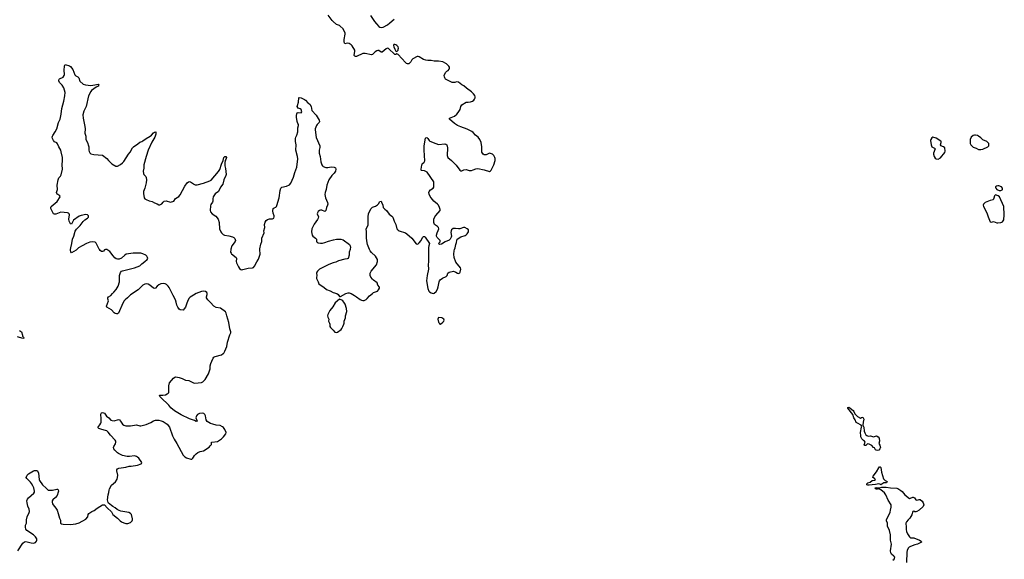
# Model space of a CAD drawing. Header units: inches. Extents: x 2057758 to 2159670, y 827298 to 1016821.
# Tile 49 of 90: x 2106733 to 2125253, y 924168 to 934323. Entities that reach past the tile are written whole.
import ezdxf

# ---------------------------------------------------------------- set-up
doc = ezdxf.new("R2010")
doc.units = ezdxf.units.IN
doc.header["$MEASUREMENT"] = 0
for name, color, linetype in [('C1902', 7, 'Continuous'), ('C1903', 7, 'Continuous'), ('C1912', 7, 'Continuous'), ('C1913', 7, 'Continuous'), ('C1922', 7, 'Continuous'), ('C1923', 7, 'Continuous')]:
    doc.layers.add(name, color=color, linetype=linetype)

msp = doc.modelspace()

# ---------------------------------------------------------------- linework, layer by layer
at = {"layer": 'C1902', "color": 6, "elevation": 500}
for points in [[(2107806, 930000), (2107793, 929987), (2107710, 929935), (2107696, 929956), (2107688, 929988), (2107689, 930000)], [(2108348, 930000), (2108330, 929989), (2108310, 929969), (2108290, 929959), (2108270, 929963), (2108250, 929979), (2108234, 930000)], [(2110000, 929140), (2109939, 929101), (2109920, 929080), (2109899, 929041), (2109868, 928972), (2109850, 928915), (2109830, 928880), (2109810, 928858), (2109750, 928864), (2109730, 928876), (2109707, 928910), (2109690, 928950), (2109678, 929010), (2109663, 929050), (2109618, 929130), (2109545, 929285), (2109529, 929309), (2109497, 929337), (2109470, 929352), (2109430, 929359), (2109390, 929350), (2109350, 929331), (2109322, 929310), (2109290, 929270), (2109270, 929264), (2109250, 929273), (2109179, 929330), (2109150, 929346), (2109110, 929351), (2109090, 929345), (2109050, 929324), (2108960, 929240), (2108816, 929144), (2108764, 929090), (2108716, 929050), (2108697, 929030), (2108673, 928990), (2108590, 928802), (2108571, 928789), (2108554, 928786), (2108530, 928792), (2108510, 928805), (2108461, 928861), (2108373, 928910), (2108367, 928930), (2108405, 929030), (2108389, 929070), (2108390, 929090), (2108406, 929110), (2108446, 929134), (2108478, 929170), (2108507, 929193), (2108550, 929248), (2108587, 929310), (2108608, 929388), (2108611, 929510), (2108630, 929564), (2108650, 929588), (2108670, 929598), (2108890, 929653), (2108995, 929690), (2109032, 929730), (2109090, 929770), (2109134, 929810), (2109141, 929830), (2109137, 929850), (2109125, 929870), (2109103, 929890), (2109050, 929919), (2109010, 929927), (2108870, 929930), (2108736, 929910), (2108710, 929894), (2108646, 929834), (2108604, 929816), (2108570, 929814), (2108550, 929821), (2108523, 929843), (2108490, 929879), (2108430, 929960), (2108372, 930000)], [(2106730, 928474), (2106770, 928450), (2106784, 928384), (2106789, 928369), (2106804, 928350), (2106810, 928330), (2106790, 928322), (2106690, 928353)], [(2110000, 926785), (2109930, 926810), (2109770, 926884), (2109645, 926965), (2109579, 927019), (2109537, 927070), (2109386, 927210), (2109368, 927230), (2109363, 927250), (2109370, 927254), (2109423, 927257), (2109474, 927266), (2109510, 927279), (2109527, 927293), (2109536, 927310), (2109539, 927430), (2109551, 927490), (2109625, 927575), (2109650, 927594), (2109670, 927600), (2109731, 927592), (2109790, 927569), (2109850, 927537), (2109912, 927530), (2109990, 927493), (2110000, 927491)], [(2106696, 924330), (2106792, 924470), (2106821, 924499), (2106850, 924504), (2106950, 924477), (2106990, 924473), (2107030, 924486), (2107050, 924510), (2107055, 924530), (2107054, 924554), (2107030, 924592), (2106990, 924630), (2106870, 924710), (2106850, 924733), (2106840, 924770), (2106843, 924810), (2106860, 924850), (2106864, 924910), (2106877, 924970), (2106913, 925050), (2106917, 925070), (2106914, 925110), (2106889, 925170), (2106872, 925230), (2106870, 925270), (2106880, 925300), (2106896, 925324), (2107000, 925410), (2107010, 925430), (2107013, 925450), (2107000, 925510), (2106983, 925550), (2106956, 925596), (2106939, 925619), (2106865, 925690), (2106855, 925710), (2106873, 925750), (2106902, 925778), (2106990, 925836), (2107010, 925841), (2107050, 925837), (2107070, 925831), (2107084, 925790), (2107099, 925670), (2107105, 925650), (2107161, 925570), (2107230, 925504), (2107270, 925472), (2107290, 925467), (2107350, 925471), (2107430, 925491), (2107449, 925489), (2107458, 925478), (2107461, 925450), (2107458, 925430), (2107436, 925370), (2107409, 925331), (2107359, 925290), (2107346, 925270), (2107342, 925242), (2107349, 925210), (2107360, 925190), (2107412, 925130), (2107437, 925090), (2107459, 925030), (2107483, 924943), (2107503, 924903), (2107504, 924850), (2107518, 924838), (2107549, 924829), (2107690, 924820), (2107787, 924833), (2107850, 924853), (2107975, 924925), (2108012, 924970), (2108020, 925010), (2108032, 925030), (2108090, 925068), (2108135, 925085), (2108190, 925131), (2108290, 925191), (2108331, 925190), (2108377, 925137), (2108461, 925061), (2108487, 925010), (2108570, 924940), (2108622, 924890), (2108650, 924870), (2108690, 924852), (2108730, 924841), (2108770, 924840), (2108820, 924860), (2108850, 924894), (2108856, 924910), (2108856, 924930), (2108839, 925010), (2108819, 925030), (2108787, 925047), (2108636, 925076), (2108606, 925086), (2108567, 925107), (2108530, 925137), (2108483, 925163), (2108403, 925223), (2108395, 925235), (2108386, 925290), (2108397, 925383), (2108410, 925427), (2108414, 925466), (2108424, 925496), (2108459, 925561), (2108534, 925626), (2108564, 925676), (2108575, 925710), (2108578, 925750), (2108560, 925830), (2108562, 925850), (2108573, 925870), (2108598, 925882), (2108730, 925905), (2108790, 925922), (2108830, 925922), (2108950, 925937), (2109016, 925964), (2109024, 925970), (2109029, 925990), (2108974, 926070), (2108950, 926093), (2108930, 926105), (2108890, 926116), (2108796, 926104), (2108756, 926104), (2108670, 926122), (2108590, 926156), (2108572, 926170), (2108523, 926223), (2108505, 926250), (2108498, 926270), (2108501, 926290), (2108536, 926344), (2108544, 926370), (2108542, 926390), (2108530, 926410), (2108442, 926502), (2108398, 926558), (2108370, 926584), (2108350, 926594), (2108277, 926610), (2108221, 926630), (2108205, 926650), (2108242, 926698), (2108259, 926730), (2108264, 926750), (2108268, 926810), (2108262, 926898), (2108270, 926923), (2108290, 926928), (2108310, 926926), (2108330, 926917), (2108364, 926864), (2108408, 926830), (2108449, 926789), (2108470, 926779), (2108510, 926774), (2108590, 926798), (2108610, 926790), (2108630, 926768), (2108666, 926710), (2108690, 926693), (2108730, 926680), (2108819, 926681), (2108930, 926700), (2108990, 926680), (2109010, 926680), (2109115, 926705), (2109198, 926742), (2109250, 926773), (2109290, 926785), (2109350, 926784), (2109394, 926774), (2109430, 926759), (2109508, 926708), (2109552, 926652), (2109609, 926490), (2109636, 926430), (2109692, 926350), (2109808, 926128), (2109838, 926098), (2109870, 926078), (2109950, 926051), (2109970, 926054), (2109989, 926070), (2110000, 926087)]]:
    msp.add_lwpolyline(points, dxfattribs=at)
at = {"layer": 'C1903', "color": 6, "elevation": 500}
for points in [[(2107689, 930000), (2107693, 930030), (2107714, 930110), (2107727, 930190), (2107751, 930250), (2107778, 930342), (2107800, 930380), (2107870, 930450), (2107930, 930528), (2107961, 930559), (2108010, 930588), (2108030, 930607), (2108029, 930630), (2108008, 930650), (2107975, 930655), (2107890, 930637), (2107850, 930623), (2107748, 930552), (2107710, 930475), (2107690, 930482), (2107666, 930530), (2107660, 930570), (2107670, 930650), (2107663, 930670), (2107650, 930683), (2107630, 930689), (2107510, 930698), (2107410, 930665), (2107385, 930665), (2107370, 930670), (2107317, 930770), (2107316, 930790), (2107325, 930810), (2107440, 930900), (2107493, 930990), (2107491, 931011), (2107450, 931030), (2107440, 931040), (2107427, 931070), (2107429, 931090), (2107447, 931130), (2107438, 931210), (2107454, 931310), (2107470, 931345), (2107500, 931380), (2107514, 931406), (2107541, 931510), (2107533, 931590), (2107539, 931670), (2107536, 931730), (2107516, 931836), (2107506, 931866), (2107468, 931930), (2107445, 931985), (2107430, 932005), (2107390, 932025), (2107368, 932048), (2107350, 932090), (2107346, 932110), (2107348, 932130), (2107355, 932145), (2107401, 932210), (2107430, 932267), (2107466, 932390), (2107495, 932450), (2107514, 932546), (2107526, 932650), (2107564, 932790), (2107583, 932890), (2107588, 932950), (2107563, 933043), (2107532, 933092), (2107481, 933141), (2107470, 933170), (2107470, 933190), (2107476, 933204), (2107484, 933210), (2107550, 933241), (2107569, 933270), (2107573, 933293), (2107569, 933371), (2107573, 933447), (2107590, 933482), (2107670, 933456), (2107690, 933439), (2107730, 933386), (2107770, 933286), (2107788, 933268), (2107830, 933248), (2107848, 933230), (2107867, 933167), (2107930, 933111), (2107970, 933097), (2108070, 933087), (2108146, 933094), (2108210, 933110), (2108220, 933090), (2108210, 933070), (2108170, 933050), (2108087, 932990), (2108071, 932970), (2108027, 932893), (2107981, 932690), (2107941, 932599), (2107923, 932530), (2107927, 932467), (2107961, 932310), (2107965, 932270), (2107959, 932190), (2107975, 932130), (2107980, 932070), (2108011, 932010), (2108030, 931952), (2108035, 931930), (2108033, 931870), (2108040, 931840), (2108050, 931818), (2108070, 931801), (2108128, 931788), (2108290, 931774), (2108370, 931711), (2108401, 931670), (2108466, 931610), (2108544, 931564), (2108570, 931567), (2108630, 931597), (2108670, 931631), (2108690, 931653), (2108782, 931790), (2108813, 931827), (2108858, 931910), (2108874, 931930), (2108955, 931985), (2108990, 932018), (2109030, 932030), (2109050, 932042), (2109113, 932087), (2109189, 932130), (2109213, 932147), (2109250, 932191), (2109270, 932207), (2109291, 932211), (2109292, 932170), (2109277, 932110), (2109221, 932019), (2109150, 931866), (2109110, 931750), (2109070, 931590), (2109071, 931530), (2109057, 931470), (2109062, 931430), (2109068, 931410), (2109103, 931370), (2109110, 931356), (2109117, 931310), (2109115, 931250), (2109088, 931150), (2109065, 931090), (2109062, 931050), (2109074, 930970), (2109090, 930951), (2109110, 930937), (2109170, 930913), (2109222, 930902), (2109270, 930875), (2109318, 930858), (2109350, 930838), (2109370, 930839), (2109410, 930858), (2109429, 930891), (2109452, 930908), (2109490, 930911), (2109570, 930891), (2109630, 930905), (2109665, 930955), (2109724, 930996), (2109750, 931024), (2109839, 931190), (2109885, 931255), (2109907, 931273), (2109930, 931276), (2109943, 931270), (2110000, 931231)], [(2108234, 930000), (2108230, 930006), (2108170, 930117), (2108150, 930135), (2108110, 930145), (2108050, 930134), (2107990, 930110), (2107910, 930070), (2107837, 930030), (2107806, 930000)], [(2108372, 930000), (2108370, 930001), (2108350, 930001), (2108348, 930000)]]:
    msp.add_lwpolyline(points, dxfattribs=at)
at = {"layer": 'C1912', "color": 6, "elevation": 500}
for points in [[(2110706, 930000), (2110701, 929950), (2110708, 929930), (2110719, 929919), (2110804, 929850), (2110809, 929830), (2110805, 929770), (2110810, 929746), (2110850, 929672), (2110870, 929642), (2110890, 929624), (2110910, 929617), (2110930, 929620), (2111029, 929649), (2111110, 929652), (2111130, 929660), (2111150, 929687), (2111191, 929769), (2111222, 929818), (2111251, 929889), (2111254, 929910), (2111252, 930000)], [(2112947, 930000), (2112932, 929950), (2112932, 929890), (2112909, 929831), (2112890, 929821), (2112850, 929819), (2112730, 929782), (2112682, 929758), (2112630, 929745), (2112550, 929713), (2112375, 929625), (2112337, 929590), (2112324, 929570), (2112318, 929550), (2112322, 929510), (2112313, 929470), (2112313, 929450), (2112348, 929390), (2112351, 929370), (2112361, 929350), (2112401, 929321), (2112456, 929290), (2112507, 929247), (2112570, 929223), (2112630, 929188), (2112696, 929170), (2112721, 929150), (2112750, 929112), (2112770, 929112), (2112870, 929173), (2112910, 929182), (2112930, 929181), (2112971, 929171), (2113030, 929131), (2113071, 929110), (2113139, 929059), (2113164, 929044), (2113190, 929036), (2113210, 929039), (2113250, 929059), (2113270, 929075), (2113314, 929126), (2113370, 929173), (2113390, 929187), (2113463, 929217), (2113484, 929236), (2113501, 929270), (2113504, 929290), (2113469, 929330), (2113459, 929370), (2113390, 929418), (2113370, 929437), (2113339, 929479), (2113326, 929510), (2113325, 929550), (2113342, 929590), (2113446, 929710), (2113462, 929770), (2113461, 929810), (2113425, 929870), (2113350, 929943), (2113328, 929970), (2113315, 930000)], [(2114425, 930000), (2114423, 929770), (2114417, 929710), (2114420, 929630), (2114395, 929510), (2114385, 929410), (2114410, 929266), (2114430, 929215), (2114441, 929201), (2114470, 929180), (2114510, 929173), (2114530, 929176), (2114570, 929205), (2114595, 929250), (2114607, 929293), (2114621, 929390), (2114630, 929411), (2114644, 929430), (2114683, 929457), (2114754, 929490), (2114773, 929510), (2114787, 929550), (2114809, 929570), (2114890, 929588), (2114934, 929574), (2114970, 929551), (2114990, 929547), (2115010, 929558), (2115019, 929570), (2115029, 929630), (2115024, 929650), (2114937, 929757), (2114906, 929850), (2114897, 929910), (2114903, 929970), (2114913, 930000)], [(2110000, 927491), (2110025, 927485), (2110150, 927497), (2110179, 927510), (2110225, 927550), (2110283, 927657), (2110313, 927750), (2110318, 927810), (2110326, 927850), (2110350, 927895), (2110370, 927952), (2110387, 927973), (2110410, 927985), (2110530, 928018), (2110562, 928038), (2110575, 928050), (2110595, 928085), (2110630, 928170), (2110643, 928257), (2110683, 928390), (2110703, 928430), (2110707, 928450), (2110687, 928507), (2110667, 928627), (2110632, 928752), (2110618, 928798), (2110603, 928823), (2110510, 928893), (2110430, 928906), (2110386, 928930), (2110321, 929001), (2110270, 929050), (2110257, 929070), (2110250, 929090), (2110249, 929109), (2110260, 929150), (2110262, 929170), (2110256, 929190), (2110230, 929207), (2110191, 929211), (2110150, 929208), (2110050, 929172), (2110000, 929140)], [(2110000, 926087), (2110021, 926119), (2110050, 926150), (2110084, 926176), (2110126, 926194), (2110191, 926209), (2110299, 926281), (2110319, 926301), (2110338, 926330), (2110343, 926370), (2110347, 926373), (2110453, 926387), (2110530, 926434), (2110567, 926470), (2110612, 926530), (2110614, 926554), (2110592, 926610), (2110566, 926646), (2110550, 926661), (2110503, 926683), (2110430, 926691), (2110368, 926708), (2110325, 926725), (2110261, 926761), (2110241, 926790), (2110230, 926870), (2110216, 926896), (2110197, 926910), (2110170, 926919), (2110118, 926910), (2110079, 926890), (2110056, 926870), (2110045, 926830), (2110070, 926769), (2110050, 926764), (2110019, 926779), (2110000, 926785)]]:
    msp.add_lwpolyline(points, dxfattribs=at)
for points in [[(2112750, 929062), (2112666, 928994), (2112622, 928918), (2112568, 928850), (2112527, 928773), (2112520, 928750), (2112527, 928727), (2112548, 928690), (2112543, 928650), (2112562, 928610), (2112568, 928590), (2112567, 928550), (2112579, 928530), (2112630, 928483), (2112664, 928444), (2112690, 928438), (2112710, 928443), (2112779, 928490), (2112794, 928510), (2112809, 928550), (2112833, 928590), (2112839, 928610), (2112838, 928650), (2112864, 928710), (2112862, 928750), (2112887, 928830), (2112882, 928890), (2112853, 928970), (2112829, 929010), (2112810, 929029), (2112790, 929045)], [(2114610, 928716), (2114599, 928690), (2114610, 928632), (2114621, 928621), (2114630, 928602), (2114650, 928591), (2114695, 928630), (2114709, 928650), (2114715, 928670), (2114709, 928690), (2114675, 928710)]]:
    msp.add_lwpolyline(points, close=True, dxfattribs=at)
at = {"layer": 'C1913', "color": 6, "elevation": 500}
for points in [[(2114913, 930000), (2114923, 930030), (2114934, 930090), (2114951, 930129), (2114955, 930170), (2114963, 930190), (2115030, 930236), (2115110, 930262), (2115130, 930274), (2115150, 930293), (2115173, 930330), (2115178, 930350), (2115173, 930370), (2115150, 930390), (2115109, 930411), (2115078, 930410), (2115010, 930386), (2114990, 930384), (2114930, 930396), (2114889, 930391), (2114857, 930370), (2114846, 930350), (2114844, 930316), (2114857, 930250), (2114852, 930228), (2114830, 930191), (2114810, 930175), (2114737, 930143), (2114670, 930099), (2114630, 930090), (2114608, 930110), (2114640, 930140), (2114645, 930150), (2114643, 930170), (2114585, 930225), (2114574, 930250), (2114571, 930270), (2114585, 930310), (2114607, 930353), (2114615, 930390), (2114608, 930410), (2114590, 930430), (2114536, 930470), (2114526, 930506), (2114526, 930566), (2114541, 930610), (2114561, 930639), (2114642, 930730), (2114644, 930750), (2114631, 930790), (2114610, 930835), (2114594, 930854), (2114522, 930910), (2114470, 930970), (2114453, 930993), (2114438, 931038), (2114432, 931070), (2114436, 931090), (2114462, 931118), (2114508, 931150), (2114521, 931170), (2114525, 931250), (2114520, 931270), (2114396, 931456), (2114350, 931480), (2114290, 931484), (2114283, 931490), (2114282, 931510), (2114296, 931584), (2114306, 931610), (2114341, 931639), (2114354, 931666), (2114340, 931870), (2114344, 931950), (2114368, 932092), (2114370, 932098), (2114390, 932108), (2114412, 932090), (2114437, 932050), (2114450, 932038), (2114558, 931990), (2114610, 931973), (2114730, 931984), (2114750, 931980), (2114767, 931970), (2114782, 931910), (2114775, 931770), (2114777, 931750), (2114787, 931730), (2114855, 931675), (2114945, 931585), (2115010, 931493), (2115030, 931480), (2115050, 931481), (2115090, 931498), (2115130, 931503), (2115190, 931487), (2115230, 931487), (2115265, 931495), (2115310, 931514), (2115350, 931521), (2115470, 931499), (2115570, 931467), (2115590, 931476), (2115604, 931490), (2115649, 931590), (2115674, 931670), (2115676, 931710), (2115672, 931730), (2115650, 931769), (2115628, 931790), (2115571, 931809), (2115510, 931779), (2115470, 931781), (2115450, 931795), (2115428, 931830), (2115425, 931870), (2115428, 931928), (2115411, 932010), (2115386, 932070), (2115358, 932110), (2115308, 932148), (2115262, 932202), (2115239, 932219), (2115150, 932264), (2115030, 932305), (2114970, 932334), (2114913, 932370), (2114819, 932450), (2114817, 932470), (2114910, 932510), (2114954, 932546), (2114983, 932577), (2115018, 932630), (2115030, 932690), (2115050, 932718), (2115130, 932768), (2115170, 932768), (2115210, 932776), (2115250, 932792), (2115276, 932810), (2115291, 932830), (2115300, 932850), (2115303, 932870), (2115295, 932895), (2115270, 932930), (2115230, 932967), (2115135, 933035), (2115090, 933081), (2115050, 933098), (2114990, 933149), (2114950, 933155), (2114917, 933143), (2114870, 933143), (2114790, 933176), (2114744, 933204), (2114728, 933228), (2114721, 933250), (2114720, 933270), (2114725, 933290), (2114750, 933335), (2114770, 933355), (2114792, 933368), (2114810, 933390), (2114818, 933410), (2114818, 933430), (2114806, 933450), (2114761, 933490), (2114690, 933530), (2114610, 933541), (2114530, 933544), (2114472, 933552), (2114410, 933552), (2114370, 933558), (2114331, 933571), (2114250, 933625), (2114230, 933633), (2114210, 933633), (2114130, 933587), (2114112, 933568), (2114090, 933530), (2114073, 933510), (2114050, 933495), (2114030, 933492), (2114010, 933501), (2113990, 933518), (2113850, 933668), (2113830, 933681), (2113810, 933669), (2113790, 933670), (2113770, 933684), (2113690, 933763), (2113670, 933778), (2113650, 933785), (2113625, 933775), (2113590, 933740), (2113550, 933710), (2113530, 933710), (2113490, 933740), (2113470, 933742), (2113450, 933736), (2113422, 933718), (2113370, 933665), (2113350, 933661), (2113230, 933686), (2113190, 933688), (2113070, 933632), (2113050, 933630), (2113036, 933636), (2113027, 933650), (2113036, 933730), (2113035, 933750), (2112989, 933830), (2112969, 933850), (2112930, 933872), (2112890, 933880), (2112850, 933869), (2112842, 933882), (2112836, 933910), (2112836, 933950), (2112857, 934050), (2112857, 934070), (2112819, 934150), (2112764, 934204), (2112750, 934214), (2112710, 934223), (2112690, 934233), (2112630, 934287), (2112608, 934310), (2112535, 934410)], [(2113330, 934400), (2113407, 934287), (2113444, 934244), (2113490, 934197), (2113510, 934183), (2113530, 934178), (2113570, 934185), (2113651, 934229), (2113698, 934262), (2113778, 934330)], [(2111252, 930000), (2111251, 930010), (2111270, 930098), (2111290, 930150), (2111290, 930211), (2111330, 930310), (2111328, 930350), (2111344, 930410), (2111337, 930470), (2111349, 930511), (2111370, 930543), (2111397, 930563), (2111430, 930574), (2111490, 930578), (2111513, 930590), (2111520, 930610), (2111518, 930630), (2111503, 930683), (2111497, 930723), (2111503, 930770), (2111518, 930782), (2111550, 930795), (2111563, 930810), (2111571, 930829), (2111611, 930969), (2111631, 931109), (2111645, 931155), (2111666, 931174), (2111750, 931193), (2111810, 931216), (2111833, 931247), (2111882, 931358), (2111908, 931450), (2111945, 931550), (2111963, 931703), (2111959, 931750), (2111927, 931870), (2111933, 931967), (2111924, 932030), (2111922, 932090), (2111925, 932110), (2111945, 932150), (2111965, 932210), (2111964, 932290), (2111978, 932330), (2111975, 932350), (2111964, 932370), (2111952, 932410), (2111938, 932490), (2111938, 932522), (2111946, 932554), (2111955, 932570), (2111970, 932577), (2112028, 932572), (2112039, 932590), (2112029, 932630), (2112010, 932646), (2111990, 932649), (2111970, 932660), (2111954, 932690), (2111956, 932710), (2111975, 932770), (2111982, 932850), (2111990, 932858), (2112029, 932851), (2112090, 932824), (2112110, 932810), (2112150, 932756), (2112190, 932735), (2112216, 932690), (2112230, 932612), (2112310, 932523), (2112368, 932430), (2112374, 932410), (2112367, 932390), (2112328, 932352), (2112315, 932330), (2112292, 932270), (2112292, 932248), (2112310, 932104), (2112377, 931950), (2112380, 931920), (2112369, 931870), (2112366, 931810), (2112388, 931748), (2112399, 931650), (2112414, 931590), (2112428, 931570), (2112441, 931561), (2112490, 931543), (2112530, 931543), (2112592, 931552), (2112648, 931548), (2112672, 931532), (2112682, 931510), (2112675, 931470), (2112650, 931436), (2112607, 931390), (2112549, 931310), (2112513, 931207), (2112499, 931130), (2112478, 931070), (2112473, 931030), (2112484, 930970), (2112521, 930881), (2112529, 930850), (2112524, 930830), (2112502, 930790), (2112491, 930730), (2112470, 930713), (2112417, 930737), (2112390, 930738), (2112370, 930730), (2112350, 930714), (2112334, 930690), (2112331, 930670), (2112354, 930610), (2112350, 930590), (2112338, 930562), (2112270, 930477), (2112228, 930390), (2112224, 930330), (2112235, 930270), (2112250, 930248), (2112299, 930210), (2112316, 930190), (2112317, 930150), (2112330, 930135), (2112346, 930126), (2112390, 930115), (2112430, 930117), (2112470, 930127), (2112544, 930156), (2112638, 930182), (2112690, 930190), (2112773, 930193), (2112817, 930177), (2112934, 930090), (2112948, 930070), (2112953, 930033), (2112950, 930010), (2112947, 930000)], [(2110000, 931231), (2110010, 931225), (2110037, 931217), (2110070, 931217), (2110190, 931245), (2110310, 931288), (2110336, 931304), (2110475, 931465), (2110496, 931504), (2110530, 931607), (2110560, 931670), (2110570, 931727), (2110590, 931748), (2110613, 931750), (2110622, 931730), (2110610, 931693), (2110596, 931670), (2110592, 931630), (2110595, 931570), (2110605, 931525), (2110616, 931410), (2110613, 931390), (2110574, 931306), (2110552, 931230), (2110509, 931170), (2110472, 931090), (2110413, 931047), (2110395, 931025), (2110375, 930990), (2110364, 930950), (2110365, 930910), (2110360, 930890), (2110330, 930843), (2110321, 930819), (2110316, 930730), (2110324, 930704), (2110351, 930670), (2110424, 930624), (2110468, 930570), (2110484, 930504), (2110494, 930390), (2110518, 930330), (2110530, 930310), (2110562, 930282), (2110588, 930268), (2110670, 930254), (2110735, 930235), (2110762, 930222), (2110783, 930203), (2110790, 930170), (2110785, 930150), (2110725, 930070), (2110707, 930007), (2110706, 930000)], [(2113315, 930000), (2113274, 930094), (2113266, 930126), (2113256, 930210), (2113259, 930330), (2113251, 930390), (2113285, 930455), (2113289, 930490), (2113288, 930610), (2113296, 930670), (2113338, 930762), (2113350, 930779), (2113370, 930794), (2113426, 930814), (2113462, 930838), (2113481, 930859), (2113510, 930901), (2113530, 930905), (2113541, 930890), (2113565, 930830), (2113572, 930790), (2113599, 930759), (2113635, 930730), (2113682, 930662), (2113730, 930628), (2113749, 930609), (2113775, 930530), (2113811, 930470), (2113829, 930390), (2113850, 930365), (2113870, 930352), (2113989, 930309), (2114013, 930293), (2114110, 930211), (2114190, 930105), (2114210, 930099), (2114230, 930107), (2114250, 930125), (2114286, 930170), (2114310, 930226), (2114330, 930243), (2114350, 930241), (2114363, 930230), (2114442, 930110), (2114429, 930070), (2114425, 930035), (2114425, 930000)]]:
    msp.add_lwpolyline(points, dxfattribs=at)
msp.add_lwpolyline([(2113790, 933855), (2113770, 933853), (2113766, 933834), (2113770, 933810), (2113788, 933768), (2113810, 933733), (2113830, 933725), (2113850, 933750), (2113854, 933766), (2113858, 933790), (2113852, 933810), (2113830, 933837), (2113811, 933851)], close=True, dxfattribs=at)
at = {"layer": 'C1922', "color": 6, "elevation": 400}
for points in [[(2122550, 926826), (2122570, 926838), (2122590, 926841), (2122600, 926830), (2122608, 926808), (2122596, 926750), (2122590, 926690), (2122612, 926652), (2122618, 926578), (2122627, 926547), (2122650, 926510), (2122670, 926495), (2122690, 926488), (2122734, 926490), (2122790, 926474), (2122850, 926490), (2122883, 926470), (2122899, 926450), (2122903, 926390), (2122895, 926350), (2122914, 926314), (2122922, 926270), (2122915, 926245), (2122890, 926221), (2122870, 926218), (2122843, 926223), (2122833, 926230), (2122810, 926266), (2122790, 926275), (2122760, 926310), (2122710, 926336), (2122682, 926338), (2122650, 926309), (2122629, 926310), (2122615, 926330), (2122629, 926351), (2122633, 926370), (2122621, 926390), (2122602, 926402), (2122575, 926435), (2122556, 926470), (2122552, 926490), (2122546, 926554), (2122564, 926656), (2122575, 926675), (2122562, 926690), (2122490, 926727), (2122464, 926744), (2122446, 926790), (2122421, 926830), (2122405, 926890), (2122310, 927010), (2122313, 927027), (2122330, 927030), (2122350, 927020), (2122385, 926985), (2122410, 926970), (2122425, 926950), (2122443, 926903), (2122490, 926853)], [(2122930, 925572), (2122910, 925585), (2122890, 925590), (2122830, 925575), (2122770, 925570), (2122710, 925563), (2122685, 925565), (2122667, 925570), (2122666, 925590), (2122689, 925610), (2122730, 925619), (2122770, 925648), (2122810, 925659), (2122829, 925670), (2122813, 925690), (2122779, 925710), (2122784, 925730), (2122850, 925813), (2122890, 925888), (2122906, 925910), (2122918, 925910), (2122930, 925896), (2122943, 925810), (2122984, 925684), (2123010, 925653), (2123047, 925630), (2123037, 925610), (2122990, 925605)]]:
    msp.add_lwpolyline(points, close=True, dxfattribs=at)
msp.add_lwpolyline([(2123159, 924150), (2123179, 924170), (2123190, 924190), (2123191, 924210), (2123177, 924230), (2123130, 924264), (2123116, 924290), (2123114, 924330), (2123132, 924450), (2123110, 924530), (2123111, 924630), (2123091, 924710), (2123057, 924790), (2123058, 924850), (2123039, 924890), (2123037, 924910), (2123104, 925056), (2123114, 925090), (2123124, 925150), (2123122, 925190), (2123070, 925279), (2123023, 925383), (2122997, 925417), (2122930, 925478), (2122902, 925490), (2122902, 925502), (2122890, 925508), (2122862, 925490), (2122849, 925489), (2122830, 925495), (2122823, 925510), (2122850, 925517), (2122910, 925510), (2122950, 925526), (2123030, 925527), (2123110, 925512), (2123230, 925504), (2123250, 925498), (2123270, 925490), (2123310, 925463), (2123330, 925446), (2123381, 925381), (2123470, 925313), (2123490, 925316), (2123530, 925338), (2123537, 925337), (2123563, 925323), (2123590, 925288), (2123610, 925280), (2123630, 925284), (2123650, 925295), (2123670, 925292), (2123710, 925259), (2123730, 925231), (2123736, 925210), (2123739, 925190), (2123730, 925162), (2123650, 925094), (2123610, 925068), (2123590, 925060), (2123570, 925061), (2123550, 925074), (2123533, 925067), (2123514, 925006), (2123477, 924943), (2123443, 924910), (2123414, 924870), (2123404, 924850), (2123402, 924830), (2123408, 924790), (2123408, 924730), (2123415, 924690), (2123431, 924650), (2123471, 924590), (2123490, 924575), (2123550, 924570), (2123655, 924530), (2123687, 924510), (2123694, 924490), (2123621, 924450), (2123570, 924440), (2123488, 924412), (2123464, 924396), (2123445, 924375), (2123426, 924334), (2123419, 924301), (2123412, 924110)], dxfattribs=at)
at = {"layer": 'C1923', "color": 6, "elevation": 500}
for points in [[(2123910, 932113), (2123890, 932102), (2123871, 932070), (2123867, 932050), (2123875, 931970), (2123891, 931931), (2123943, 931903), (2123955, 931890), (2123919, 931810), (2123921, 931790), (2123934, 931750), (2123950, 931718), (2123970, 931703), (2124010, 931701), (2124050, 931724), (2124136, 931824), (2124143, 931850), (2124132, 931910), (2124110, 931929), (2124059, 931950), (2124055, 931970), (2124067, 932010), (2124065, 932030), (2124058, 932038), (2123972, 932092)], [(2124710, 932152), (2124690, 932152), (2124670, 932146), (2124630, 932109), (2124614, 932070), (2124610, 932010), (2124614, 931990), (2124625, 931965), (2124666, 931926), (2124725, 931905), (2124770, 931883), (2124810, 931879), (2124850, 931887), (2124946, 931930), (2124964, 931950), (2124960, 931990), (2124923, 932030), (2124850, 932063), (2124810, 932102), (2124770, 932132), (2124750, 932142)], [(2125130, 931198), (2125105, 931190), (2125090, 931175), (2125088, 931170), (2125094, 931150), (2125111, 931130), (2125158, 931110), (2125190, 931109), (2125210, 931118), (2125219, 931130), (2125222, 931150), (2125198, 931178), (2125150, 931196)], [(2125090, 931027), (2125068, 931010), (2125057, 930963), (2125045, 930935), (2124990, 930921), (2124895, 930885), (2124863, 930850), (2124856, 930830), (2124859, 930810), (2124924, 930690), (2124950, 930611), (2124990, 930518), (2125010, 930511), (2125050, 930522), (2125110, 930499), (2125130, 930497), (2125190, 930504), (2125209, 930511), (2125220, 930520), (2125244, 930556), (2125253, 930650), (2125243, 930810), (2125161, 930990), (2125139, 931010)]]:
    msp.add_lwpolyline(points, close=True, dxfattribs=at)

doc.saveas('drawing.dxf')
